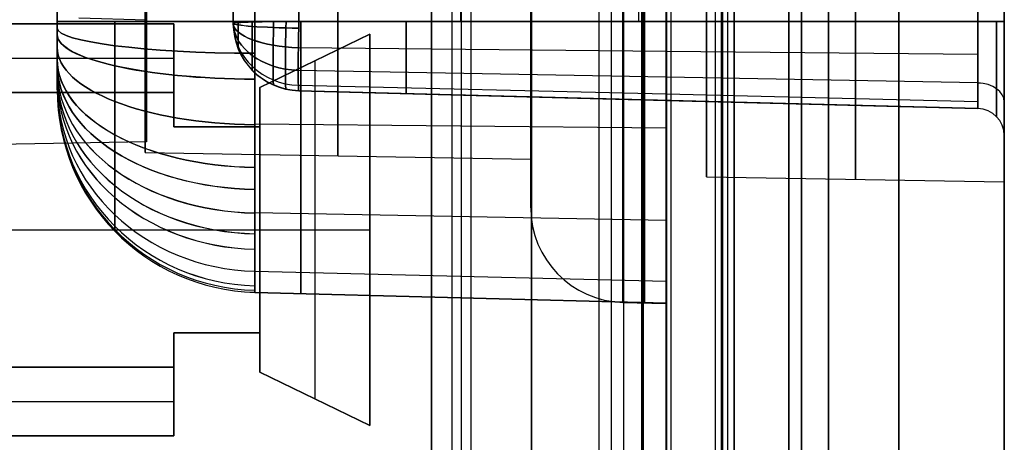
# Model space of a CAD drawing. Extents: x -9 to 8, y 1 to 147.
# Tile 31 of 181: x 1 to 8, y 20 to 23. Entities that reach past the tile are written whole.
import ezdxf

# ---------------------------------------------------------------- set-up
doc = ezdxf.new("R2010")
doc.units = 0
doc.layers.add('DEFAULT', color=7, linetype='CONTINUOUS')

msp = doc.modelspace()

# ---------------------------------------------------------------- linework, layer by layer
at = {"layer": 'DEFAULT', "color": 9}
for p, q in [((7.5666, 8.2282, -17.9775), (7.5666, 103.6456, -17.9775)), ((8.3457, 103.6456, -18.7772), (8.3457, 8.2282, -18.7772)), ((4.8503, 6.9016, -106.8879), (4.8503, 69.8175, -106.8879)), ((5.348, 69.8121, -106.8748), (5.348, 6.9146, -106.8748)), ((5.8457, 6.9276, -106.8618), (5.8457, 69.8068, -106.8618)), ((8.3457, 8.2676, -106.7603), (8.3457, 69.8162, -106.7603)), ((5.8457, 16.7174, -101.0618), (5.8457, 69.6596, -101.0618)), ((5.8457, 69.6596, -103.4118), (5.8457, 16.3276, -103.4118)), ((5.8817, 69.6586, -101.0628), (5.8817, 16.3285, -101.0628)), ((6.3457, 69.6465, -103.3987), (6.3457, 16.3407, -103.3987)), ((6.8457, 69.6334, -103.3856), (6.8457, 16.3538, -103.3856)), ((6.8457, 16.3538, -101.088), (6.8457, 69.6334, -101.088)), ((6.8457, 69.6334, -102.2368), (6.8457, 16.3538, -102.2368)), ((4.8503, 69.4423, -107.2595), (4.8503, 7.2082, -107.2595)), ((4.8503, 8.1965, -107.6312), (4.8503, 69.067, -107.6312)), ((6.2085, 69.0524, -107.5956), (6.2085, 8.2321, -107.5956)), ((7.5666, 69.0378, -107.56), (7.5666, 8.2676, -107.56)), ((6.3479, 49.1419, -18.6), (6.3479, 10.8888, -18.6)), ((6.3479, 10.8888, -19.8), (6.3479, 49.1419, -19.8)), ((6.3479, 49.1419, -19.2), (6.3479, 10.8888, -19.2)), ((5.8457, 48.5086, -21.0834), (5.8457, 11.5222, -21.0834)), ((5.8468, 48.4891, -21.0834), (5.8468, 11.5417, -21.0834)), ((5.8479, 48.4419, -17.9325), (5.8479, 11.5888, -17.9325)), ((5.8479, 11.5888, -18.5956), (5.8479, 48.4419, -18.5956)), ((5.8479, 48.4419, -19.8044), (5.8479, 11.5888, -19.8044)), ((5.8479, 11.5888, -21.0834), (5.8479, 48.4419, -21.0834)), ((5.8479, 48.4419, -20.4439), (5.8479, 11.5888, -20.4439)), ((5.8479, 48.4419, -18.264), (5.8479, 11.5888, -18.264)), ((7.0457, 45.2804, -26.05), (7.0457, 18.4886, -26.05)), ((5.8457, 19.1646, -22.35), (5.8457, 44.6044, -22.35)), ((5.8457, 44.6044, -29.75), (5.8457, 19.1646, -29.75)), ((6.2996, 44.5925, -29.7381), (6.2996, 19.1764, -29.7381)), ((6.2996, 44.5925, -22.3619), (6.2996, 19.1764, -22.3619)), ((6.7535, 44.5806, -29.7262), (6.7535, 19.1883, -29.7262)), ((6.7535, 19.1883, -22.3738), (6.7535, 44.5806, -22.3738)), ((7.0457, 44.5806, -22.6737), (7.0457, 19.1883, -22.6737)), ((7.0457, 19.1883, -29.4263), (7.0457, 44.5806, -29.4263)), ((1.3457, 25.0063, -61.9167), (1.3457, 22.4954, -61.9167)), ((1.3457, 24.501, -69.7627), (1.3457, 23.0007, -69.7627)), ((1.3457, 23.0007, -54.0708), (1.3457, 24.501, -54.0708)), ((2.6457, 22.9872, -54.5626), (2.6457, 24.5145, -54.5626)), ((2.6457, 24.5145, -69.2709), (2.6457, 22.9872, -69.2709)), ((2.6457, 24.5145, -61.9167), (2.6457, 22.9872, -61.9167)), ((2.8064, 23.0007, -71.2622), (2.8064, 24.501, -71.2622)), ((2.8064, 24.501, -52.5713), (2.8064, 23.0007, -52.5713)), ((3.1326, 24.501, -54.0627), (3.1326, 23.0007, -54.0627)), ((3.1326, 23.0007, -69.7707), (3.1326, 24.501, -69.7707)), ((4.3261, 24.501, -71.302), (4.3261, 23.0007, -71.302)), ((4.3261, 24.501, -52.5315), (4.3261, 23.0007, -52.5315)), ((5.6418, 24.501, -53.997), (5.6418, 23.0007, -53.997)), ((5.6418, 24.501, -69.8364), (5.6418, 23.0007, -69.8364)), ((5.8457, 24.501, -71.3418), (5.8457, 23.0007, -71.3418)), ((5.8457, 23.0007, -52.4917), (5.8457, 24.501, -52.4917)), ((8.1509, 23.0007, -53.9313), (8.1509, 24.501, -53.9313)), ((8.1509, 24.501, -69.9021), (8.1509, 23.0007, -69.9021)), ((8.3457, 24.501, -70.1021), (8.3457, 23.0007, -70.1021)), ((8.3457, 23.0007, -53.7314), (8.3457, 24.501, -53.7314)), ((1.9957, 23.2133, -37.1122), (1.9957, 22.0305, -37.1122)), ((6.1457, 23.1771, -37.1122), (6.1457, 21.8517, -37.1122)), ((5.8457, 23.0007, -71.3418), (2.8064, 23.0007, -71.2622)), ((2.8064, 23.0007, -52.5713), (5.8457, 23.0007, -52.4917)), ((3.1326, 23.0007, -54.0627), (5.8457, 23.0007, -53.9917)), ((5.8457, 23.0007, -69.8418), (3.1326, 23.0007, -69.7707)), ((5.8457, 23.0007, -53.9917), (3.1326, 23.0007, -54.0627)), ((5.8457, 23.0007, -53.9917), (8.1509, 23.0007, -53.9313)), ((8.1509, 23.0007, -69.9021), (5.8457, 23.0007, -69.8418)), ((8.1509, 23.0007, -53.9313), (5.8457, 23.0007, -53.9917)), ((2.6457, 22.9872, -69.2709), (2.6457, 22.9872, -54.5626)), ((2.6825, 22.7989, -69.2658), (2.6825, 22.9923, -69.4592)), ((2.6825, 22.9923, -54.3743), (2.6825, 22.7989, -54.5675)), ((5.8457, 22.779, -54.0366), (3.1286, 22.806, -54.1024)), ((5.8457, 22.779, -69.7969), (3.1286, 22.806, -69.7311)), ((8.1509, 22.7561, -53.9807), (5.8457, 22.779, -54.0366)), ((8.1509, 22.7561, -69.8527), (5.8457, 22.779, -69.7969)), ((5.8457, 22.5875, -54.1628), (3.127, 22.6378, -54.2132)), ((5.8457, 22.5875, -69.6706), (3.127, 22.6378, -69.6203)), ((8.1509, 22.5448, -54.1202), (5.8457, 22.5875, -54.1628)), ((8.1509, 22.5448, -69.7133), (5.8457, 22.5875, -69.6706)), ((1.3457, 22.4954, -69.2574), (1.3457, 22.4954, -54.5761)), ((5.8457, 22.4612, -54.3544), (3.1286, 22.527, -54.3814)), ((5.8457, 22.4612, -69.4791), (3.1286, 22.527, -69.4521)), ((5.8457, 22.4163, -54.5761), (3.1326, 22.4874, -54.5761)), ((3.1326, 22.4874, -69.2574), (5.8457, 22.4163, -69.2574)), ((3.1326, 22.4874, -54.5761), (3.1326, 22.4874, -69.2574)), ((8.1509, 22.356, -61.9167), (3.1326, 22.4874, -61.9167)), ((5.8457, 22.4163, -69.2574), (3.1326, 22.4874, -69.2574)), ((5.6418, 22.4217, -54.5761), (5.6418, 22.4217, -69.2574)), ((8.1509, 22.4054, -54.3314), (5.8457, 22.4612, -54.3544)), ((8.1509, 22.4054, -69.502), (5.8457, 22.4612, -69.4791)), ((8.1509, 22.356, -54.5761), (5.8457, 22.4163, -54.5761)), ((5.8457, 22.4163, -69.2574), (8.1509, 22.356, -69.2574)), ((8.1509, 22.356, -69.2574), (5.8457, 22.4163, -69.2574)), ((8.1509, 22.356, -69.2574), (8.1509, 22.356, -54.5761)), ((8.3457, 22.3743, -54.0095), (8.3457, 12.9054, -54.0095)), ((5.8457, 22.2099, -71.1821), (2.8064, 22.2401, -71.1085)), ((5.8457, 22.2099, -52.6514), (2.8064, 22.2401, -52.725)), ((8.3457, 22.156, -69.2574), (8.3457, 22.156, -54.5761)), ((1.9957, 22.0305, -37.1122), (4.8457, 21.9807, -37.1122)), ((4.8457, 21.9807, -37.1122), (4.8457, 21.6214, -37.1122)), ((6.1457, 21.8517, -37.1122), (8.3457, 21.8133, -37.1122)), ((5.8457, 21.5268, -70.7313), (2.8064, 21.5831, -70.675)), ((5.8457, 21.5268, -53.1022), (2.8064, 21.5831, -53.1585)), ((5.8457, 21.076, -70.0482), (2.8064, 21.1496, -70.018)), ((5.8457, 21.076, -53.7853), (2.8064, 21.1496, -53.8155)), ((2.8064, 20.9959, -69.2574), (5.8457, 20.9163, -69.2574)), ((5.8457, 20.9163, -54.5761), (2.8064, 20.9959, -54.5761)), ((2.8064, 20.9959, -54.5761), (2.8064, 20.9959, -69.2574)), ((5.8457, 20.9163, -61.9167), (2.8064, 20.9959, -61.9167)), ((4.3261, 20.9561, -54.5761), (4.3261, 20.9561, -69.2574)), ((5.5274, 20.9216, -37.1122), (5.8457, 20.9133, -37.1122)), ((5.8457, 20.9163, -69.2574), (5.8457, 20.9163, -54.5761)), ((5.8457, 20.9163, -55.5667), (5.8457, 17.2353, -55.5667))]:
    msp.add_line(p, q, dxfattribs=at)
at = {"layer": 'DEFAULT', "color": 171}
for p, q in [((5.4427, 1.062, -106.8618), (5.4427, 70.4573, -106.8618)), ((5.53, 27.5187, -104.3618), (5.53, 3.37, -104.3618))]:
    msp.add_line(p, q, dxfattribs=at)
at = {"layer": 'DEFAULT', "color": 254}
for p, q in [((6.2552, 10.8888, -19.7), (6.2552, 49.0968, -19.7)), ((6.2552, 10.8888, -19.7), (6.2552, 49.0968, -19.7)), ((6.2596, 10.8888, -19.2), (6.2596, 49.0968, -19.2)), ((6.2596, 10.8888, -19.2), (6.2596, 49.0968, -19.2)), ((6.2639, 49.0968, -18.7), (6.2639, 10.8888, -18.7)), ((6.2639, 49.0968, -18.7), (6.2639, 10.8888, -18.7)), ((5.6639, 48.3968, -18.1), (5.6639, 11.5888, -18.1)), ((5.6639, 48.3968, -18.1), (5.6639, 11.5888, -18.1)), ((5.6718, 11.5888, -18.4), (5.6718, 48.3968, -18.4)), ((5.6718, 11.5888, -18.4), (5.6718, 48.3968, -18.4)), ((5.6796, 11.5888, -18.7), (5.6796, 48.3968, -18.7)), ((5.6796, 11.5888, -18.7), (5.6796, 48.3968, -18.7)), ((4.403, 27.7048, -19.7), (4.403, 18.7174, -19.7)), ((4.333, 18.7874, -18.9), (4.333, 27.6348, -18.9)), ((4.263, 27.5648, -18.1), (4.263, 18.8574, -18.1)), ((1.5057, 23.0264, -37.1122), (2.0057, 23.0133, -37.1122)), ((2.0057, 23.0133, -37.1122), (2.0057, 22.109, -37.1122)), ((2.0057, 22.109, -37.1122), (-6.3443, 21.9633, -37.1122))]:
    msp.add_line(p, q, dxfattribs=at)
at = {"layer": 'DEFAULT', "color": 250}
for p, q in [((4.113, 27.4148, -18.1), (4.113, 19.0074, -18.1)), ((4.113, 19.0074, -27.244), (4.113, 27.4148, -27.244)), ((4.113, 27.4148, -22.672), (4.113, 19.0074, -22.672)), ((-2.237, 22.9825, -18.1), (2.208, 22.9825, -18.1)), ((2.208, 22.9825, -26.5074), (-2.237, 22.9825, -26.5074)), ((-2.237, 22.9825, -22.3037), (2.208, 22.9825, -22.3037)), ((2.208, 22.9825, -18.1), (2.208, 22.2205, -18.1)), ((2.208, 22.9825, -18.1), (2.208, 22.9825, -26.5074)), ((2.208, 22.4745, -26.5074), (2.208, 22.9825, -26.5074)), ((2.208, 22.9825, -22.3037), (2.208, 22.2205, -22.3037)), ((3.6558, 22.9063, -26.5074), (2.843, 22.5126, -26.5074)), ((2.843, 22.5126, -18.1), (3.6558, 22.9063, -18.1)), ((3.6558, 22.9063, -22.3037), (2.843, 22.5126, -22.3037)), ((3.6558, 22.9063, -18.1), (3.6558, 20.0107, -18.1)), ((3.6558, 20.0107, -26.5074), (3.6558, 22.9063, -26.5074)), ((3.6558, 22.9063, -26.5074), (3.6558, 22.9063, -18.1)), ((3.6558, 22.9063, -22.3037), (3.6558, 20.0107, -22.3037)), ((-2.237, 22.7285, -26.5074), (2.208, 22.7285, -26.5074)), ((3.2494, 22.7095, -26.5074), (3.2494, 22.7095, -18.1)), ((3.2494, 22.7095, -26.5074), (3.2494, 20.2076, -26.5074)), ((2.208, 22.6015, -26.5074), (2.208, 22.6015, -18.1)), ((2.843, 22.2205, -18.1), (2.843, 22.5126, -18.1)), ((2.843, 22.5126, -26.5074), (2.843, 22.5126, -18.1)), ((2.843, 22.5126, -26.5074), (2.843, 20.4044, -26.5074)), ((2.843, 22.5126, -22.3037), (2.843, 22.2205, -22.3037)), ((-2.237, 22.4745, -26.5074), (2.208, 22.4745, -26.5074)), ((2.208, 22.4745, -24.9072), (-2.237, 22.4745, -24.9072)), ((-2.237, 22.4745, -25.7073), (2.208, 22.4745, -25.7073)), ((2.208, 22.4745, -24.9072), (2.208, 22.4745, -26.5074)), ((2.208, 22.2205, -24.9072), (2.208, 22.4745, -24.9072)), ((2.208, 22.2205, -18.1), (2.843, 22.2205, -18.1)), ((2.208, 22.2205, -18.1), (2.208, 22.2205, -24.9072)), ((2.843, 22.2205, -24.9072), (2.208, 22.2205, -24.9072)), ((2.208, 22.2205, -21.5036), (2.843, 22.2205, -21.5036)), ((2.5255, 22.2205, -24.9072), (2.5255, 22.2205, -18.1)), ((2.843, 20.6965, -24.9072), (2.843, 22.2205, -24.9072)), ((2.843, 22.2205, -18.1), (2.843, 22.2205, -24.9072)), ((0.938, 21.4585, -24.9072), (2.843, 21.4585, -24.9072)), ((2.843, 21.4585, -26.5074), (3.6558, 21.4585, -26.5074)), ((2.843, 21.4585, -24.9072), (2.843, 21.4585, -26.5074)), ((3.6558, 21.4585, -26.5074), (3.6558, 21.4585, -18.1)), ((2.843, 20.6965, -18.1), (2.208, 20.6965, -18.1)), ((2.208, 20.6965, -18.1), (2.208, 19.9345, -18.1)), ((2.208, 20.4425, -24.9072), (2.208, 20.6965, -24.9072)), ((2.208, 20.6965, -24.9072), (2.843, 20.6965, -24.9072)), ((2.208, 20.6965, -24.9072), (2.208, 20.6965, -18.1)), ((2.208, 20.6965, -22.3037), (2.208, 19.9345, -22.3037)), ((2.208, 20.6965, -21.5036), (2.843, 20.6965, -21.5036)), ((2.5255, 20.6965, -18.1), (2.5255, 20.6965, -24.9072)), ((2.843, 20.4044, -18.1), (2.843, 20.6965, -18.1)), ((2.843, 20.6965, -24.9072), (2.843, 20.6965, -18.1)), ((2.843, 20.6965, -22.3037), (2.843, 20.4044, -22.3037)), ((-2.237, 20.4425, -24.9072), (2.208, 20.4425, -24.9072)), ((2.208, 20.4425, -26.5074), (-2.237, 20.4425, -26.5074)), ((-2.237, 20.4425, -25.7073), (2.208, 20.4425, -25.7073)), ((2.208, 20.4425, -26.5074), (2.208, 20.4425, -24.9072)), ((2.208, 19.9345, -26.5074), (2.208, 20.4425, -26.5074)), ((2.843, 20.4044, -26.5074), (3.6558, 20.0107, -26.5074)), ((2.843, 20.4044, -18.1), (2.843, 20.4044, -26.5074)), ((3.6558, 20.0107, -18.1), (2.843, 20.4044, -18.1)), ((2.843, 20.4044, -22.3037), (3.6558, 20.0107, -22.3037)), ((2.208, 20.3155, -26.5074), (2.208, 20.3155, -18.1)), ((-2.237, 20.1885, -26.5074), (2.208, 20.1885, -26.5074)), ((3.2494, 20.2076, -26.5074), (3.2494, 20.2076, -18.1)), ((3.6558, 20.0107, -18.1), (3.6558, 20.0107, -26.5074)), ((2.208, 19.9345, -18.1), (-2.237, 19.9345, -18.1)), ((-2.237, 19.9345, -26.5074), (2.208, 19.9345, -26.5074)), ((-2.237, 19.9345, -22.3037), (2.208, 19.9345, -22.3037)), ((2.208, 19.9345, -26.5074), (2.208, 19.9345, -18.1))]:
    msp.add_line(p, q, dxfattribs=at)
at = {"layer": 'DEFAULT', "color": 9, "extrusion": (1, 1.00131e-31, -1.65532e-16)}
msp.add_arc((24.7133, -37.1122, 1.9957), 2.6828, 90, 270, dxfattribs=at)
at = {"layer": 'DEFAULT', "color": 254, "extrusion": (1, 0, 1.70525e-16)}
msp.add_arc((24.7133, -37.1122, 2.0057), 2.6043, 90, 270, dxfattribs=at)
at = {"layer": 'DEFAULT', "color": 9, "extrusion": (1, 0, 0)}
for centre, radius, start in [((24.7133, -37.1122, 3.4207), 2.7077, 90), ((24.7133, -37.1122, 4.8457), 2.7325, 90), ((24.7133, -37.1122, 4.8457), 3.0919, 150), ((24.7133, -37.1122, 5.5274), 3.7917, 90), ((24.7133, -37.1122, 5.6865), 3.7958, 90), ((24.7133, -37.1122, 6.1457), 2.8616, 90), ((24.7133, -37.1122, 7.2457), 2.8808, 90), ((24.7133, -37.1122, 8.3457), 2.9, 90)]:
    msp.add_arc(centre, radius, start, 270, dxfattribs=at)
at = {"layer": 'DEFAULT', "color": 9, "extrusion": (1, -1.09979e-31, 2.87259e-16)}
msp.add_arc((24.7133, -37.1122, 4.8457), 3.0919, 90, 270, dxfattribs=at)
at = {"layer": 'DEFAULT', "color": 9, "extrusion": (1, 0, -2.33731e-16)}
msp.add_arc((24.7133, -37.1122, 5.8457), 3.8, 90, 270, dxfattribs=at)
at = {"layer": 'DEFAULT', "color": 9, "extrusion": (1, -8.80461e-15, 8.77294e-15)}
msp.add_arc((23.0006, -69.2575, 1.3457), 0.5052, 179.99204, 270.00804, dxfattribs=at)
at = {"layer": 'DEFAULT', "color": 9, "extrusion": (1, -6.14105e-15, -6.16322e-15)}
msp.add_arc((23.0006, -54.576, 1.3457), 0.5052, 89.99203, 180.00804, dxfattribs=at)
at = {"layer": 'DEFAULT', "color": 9, "extrusion": (-7.75125e-10, 1, -5.10317e-07)}
msp.add_arc((-2.8457, -69.7627, 23.0007), 1.5, 271.5, 0, dxfattribs=at)
at = {"layer": 'DEFAULT', "color": 9, "extrusion": (9.4739e-11, 1, 7.29238e-15)}
msp.add_arc((-2.8457, -54.0708, 23.0007), 1.5, 360, 88.5, dxfattribs=at)
at = {"layer": 'DEFAULT', "color": 9, "extrusion": (1, -1.84009e-10, -1.82914e-10)}
msp.add_arc((23.0006, -69.2575, 1.7712), 1.5519, 179.99745, 270.0026, dxfattribs=at)
at = {"layer": 'DEFAULT', "color": 9, "extrusion": (1, -1.82901e-10, 1.83978e-10)}
msp.add_arc((23.0006, -54.576, 1.7712), 1.5519, 89.99745, 180.0026, dxfattribs=at)
at = {"layer": 'DEFAULT', "color": 9, "extrusion": (-2.07474e-09, 0.999636, 0.02698)}
msp.add_arc((-3.1458, -69.866, 21.1099), 0.5001, 271.51081, 0.01004, dxfattribs=at)
at = {"layer": 'DEFAULT', "color": 9, "extrusion": (4.37144e-10, 0.999636, -0.026981)}
msp.add_arc((-3.1458, -53.9224, 24.451), 0.5001, 359.98996, 88.48919, dxfattribs=at)
at = {"layer": 'DEFAULT', "color": 9, "extrusion": (0.999849, -0.012286, -0.012286)}
msp.add_arc((23.0494, -69.2052, 3.3599), 0.3791, 183.05842, 266.93292, dxfattribs=at)
at = {"layer": 'DEFAULT', "color": 9, "extrusion": (0.999849, -0.012295, 0.012306)}
msp.add_arc((23.0495, -54.619, 1.8372), 0.3791, 93.06925, 176.88046, dxfattribs=at)
at = {"layer": 'DEFAULT', "color": 9, "extrusion": (1, -4.10351e-10, -4.1035e-10)}
msp.add_arc((23.0006, -69.2575, 2.8064), 2.0047, 179.99799, 270.002, dxfattribs=at)
at = {"layer": 'DEFAULT', "color": 9, "extrusion": (1, -4.10362e-10, 4.10364e-10)}
msp.add_arc((23.0006, -54.576, 2.8064), 2.0047, 89.99799, 180.00201, dxfattribs=at)
at = {"layer": 'DEFAULT', "color": 9, "extrusion": (0.999618, -0.019548, -0.019548)}
msp.add_arc((23.0582, -69.1911, 3.8577), 0.4758, 180.62998, 269.34811, dxfattribs=at)
at = {"layer": 'DEFAULT', "color": 9, "extrusion": (0.999618, -0.019551, 0.019555)}
msp.add_arc((23.0582, -54.6187, 1.4365), 0.4758, 90.65201, 179.34241, dxfattribs=at)
at = {"layer": 'DEFAULT', "color": 9, "extrusion": (0.999456, -0.023321, -0.023321)}
msp.add_arc((23.0646, -69.1809, 4.1257), 0.5007, 179.93362, 270.03519, dxfattribs=at)
at = {"layer": 'DEFAULT', "color": 9, "extrusion": (0.999456, -0.023322, 0.023322)}
msp.add_arc((23.0646, -54.6189, 1.2377), 0.5007, 89.96477, 180.05784, dxfattribs=at)
at = {"layer": 'DEFAULT', "color": 9, "extrusion": (0.999315, -0.026168, -0.026168)}
msp.add_arc((23.075, -69.1673, 4.3543), 0.5134, 179.98395, 269.97678, dxfattribs=at)
at = {"layer": 'DEFAULT', "color": 9, "extrusion": (0.999315, -0.026168, 0.026168)}
msp.add_arc((23.075, -54.6238, 1.1139), 0.5134, 90.02322, 180.01604, dxfattribs=at)
at = {"layer": 'DEFAULT', "color": 9, "extrusion": (1, -1.0648e-15, -1.0648e-15)}
msp.add_arc((23.0006, -69.2575, 3.1457), 2.0136, 179.998, 270.002, dxfattribs=at)
at = {"layer": 'DEFAULT', "color": 9, "extrusion": (1, -1.0648e-15, 1.0648e-15)}
msp.add_arc((23.0006, -54.576, 3.1457), 2.0136, 89.998, 180.002, dxfattribs=at)
at = {"layer": 'DEFAULT', "color": 9, "extrusion": (1, -2.59479e-15, 3.42628e-15)}
msp.add_arc((23.0006, -54.576, 3.9257), 0.534, 89.99239, 180.00761, dxfattribs=at)
at = {"layer": 'DEFAULT', "color": 9, "extrusion": (1, 5.87766e-16, 1.41926e-15)}
msp.add_arc((23.0006, -69.2575, 3.9257), 0.534, 179.99239, 270.00761, dxfattribs=at)
at = {"layer": 'DEFAULT', "color": 9, "extrusion": (1, 1.02868e-15, -1.02868e-15)}
msp.add_arc((23.0006, -54.576, 5.8457), 2.0843, 89.99807, 180.00193, dxfattribs=at)
at = {"layer": 'DEFAULT', "color": 9, "extrusion": (1, -2.05737e-15, -2.05737e-15)}
msp.add_arc((23.0006, -69.2575, 5.8457), 2.0843, 179.99807, 270.00193, dxfattribs=at)
at = {"layer": 'DEFAULT', "color": 9, "extrusion": (1, -1.72693e-14, -1.57494e-14)}
msp.add_arc((23.0006, -69.2575, 5.8457), 0.5843, 179.99305, 270.00695, dxfattribs=at)
at = {"layer": 'DEFAULT', "color": 9, "extrusion": (1, 5.18866e-15, -2.14884e-15)}
msp.add_arc((23.0006, -54.576, 5.8457), 0.5843, 89.99304, 180.00695, dxfattribs=at)
at = {"layer": 'DEFAULT', "color": 9, "extrusion": (1, -1.9477e-15, 4.7029e-15)}
msp.add_arc((23.0006, -54.576, 8.1509), 0.6447, 89.9937, 180.0063, dxfattribs=at)
at = {"layer": 'DEFAULT', "color": 9, "extrusion": (1, -1.52489e-14, -1.80041e-14)}
msp.add_arc((23.0006, -69.2575, 8.1509), 0.6447, 179.9937, 270.0063, dxfattribs=at)
at = {"layer": 'DEFAULT', "color": 9, "extrusion": (-4.30606e-08, 1, -5.17652e-07)}
msp.add_arc((-8.1457, -70.1021, 23.0007), 0.2, 91.50001, 179.99999, dxfattribs=at)
at = {"layer": 'DEFAULT', "color": 9, "extrusion": (1, 3.57251e-11, 3.57224e-11)}
msp.add_arc((23.0006, -69.2575, 8.1509), 0.6447, 179.9937, 270.0063, dxfattribs=at)
at = {"layer": 'DEFAULT', "color": 9, "extrusion": (1, 3.56985e-11, -3.56958e-11)}
msp.add_arc((23.0006, -54.576, 8.1509), 0.6447, 89.9937, 180.0063, dxfattribs=at)
at = {"layer": 'DEFAULT', "color": 9, "extrusion": (3.20331e-08, 1, 4.80611e-08)}
msp.add_arc((-8.1457, -53.7314, 23.0007), 0.2, 180, 268.5, dxfattribs=at)
at = {"layer": 'DEFAULT', "color": 9, "extrusion": (1, 1.14371e-11, 1.14875e-11)}
msp.add_arc((23.0006, -69.2575, 8.289), 0.7051, 179.99424, 270.00576, dxfattribs=at)
at = {"layer": 'DEFAULT', "color": 9, "extrusion": (1, 1.14475e-11, -1.13921e-11)}
msp.add_arc((23.0006, -54.576, 8.289), 0.7051, 89.99424, 180.00576, dxfattribs=at)
at = {"layer": 'DEFAULT', "color": 9, "extrusion": (1, 3.58893e-15, 1.48588e-15)}
msp.add_arc((23.0006, -69.2575, 8.3457), 0.8446, 179.99519, 270.0048, dxfattribs=at)
at = {"layer": 'DEFAULT', "color": 9, "extrusion": (1, 2.10483e-15, 2.10126e-15)}
msp.add_arc((23.0006, -54.576, 8.3457), 0.8446, 89.99519, 180.0048, dxfattribs=at)
at = {"layer": 'DEFAULT', "color": 9, "extrusion": (-1.90122e-15, 0.992196, -0.124689)}
msp.add_arc((-2.8457, -66.3532, 31.4704), 1.5, 271.50039, 359.98938, dxfattribs=at)
at = {"layer": 'DEFAULT', "color": 9, "extrusion": (-1.41194e-14, 0.992195, 0.124693)}
msp.add_arc((-2.8457, -56.5139, 16.0295), 1.5, 0.01178, 88.49961, dxfattribs=at)
at = {"layer": 'DEFAULT', "color": 9, "extrusion": (3.69617e-14, 0.026981, 0.999636)}
msp.add_arc((-3.1458, -24.8477, -68.6255), 0.5001, 359.98996, 88.48919, dxfattribs=at)
at = {"layer": 'DEFAULT', "color": 9, "extrusion": (0.001863, -0.025166, 0.999682)}
msp.add_arc((4.8347, 21.3079, -55.1188), 0.5001, 175.75836, 264.2539, dxfattribs=at)
at = {"layer": 'DEFAULT', "color": 9, "extrusion": (0.010887, -0.063096, 0.997948)}
msp.add_arc((7.0076, 17.6374, -70.5504), 0.4989, 170.26418, 258.70813, dxfattribs=at)
at = {"layer": 'DEFAULT', "color": 9, "extrusion": (0.024354, -0.346641, 0.937682)}
msp.add_arc((4.7514, -2.7695, -72.8579), 0.5018, 177.03863, 264.08343, dxfattribs=at)
at = {"layer": 'DEFAULT', "color": 9, "extrusion": (-5.68338e-07, 0.707107, -0.707106)}
msp.add_arc((-3.154, -32.714, 65.2363), 0.5084, 273.03446, 358.46639, dxfattribs=at)
at = {"layer": 'DEFAULT', "color": 9, "extrusion": (0.024356, 0.937681, -0.346643)}
msp.add_arc((-2.5496, -56.9748, 45.6314), 0.5018, 271.63156, 358.67636, dxfattribs=at)
at = {"layer": 'DEFAULT', "color": 9, "extrusion": (0.010887, 0.997948, -0.063096)}
msp.add_arc((-2.8937, -67.6801, 27.3395), 0.4989, 271.48218, 359.92613, dxfattribs=at)
at = {"layer": 'DEFAULT', "color": 9}
for centre, radius, start, end in [((3.1457, 22.9872, -61.9167), 0.5, 180, 268.5), ((2.8457, 22.4954, -69.2574), 1.5, 180, 268.5), ((2.8457, 22.4954, -61.9167), 1.5, 180, 268.5), ((8.1457, 22.156, -61.9167), 0.2, 0, 88.5), ((5.5457, 21.6214, -37.1122), 0.7, 180, 268.5)]:
    msp.add_arc(centre, radius, start, end, dxfattribs=at)
at = {"layer": 'DEFAULT', "color": 9, "extrusion": (0.010887, 0.997948, 0.063096)}
msp.add_arc((-2.8937, -55.9066, 19.5262), 0.4989, 0.07387, 88.51781, dxfattribs=at)
at = {"layer": 'DEFAULT', "color": 9, "extrusion": (0.024354, 0.937682, 0.346641)}
msp.add_arc((-2.5497, -59.1806, 2.7055), 0.5018, 1.32359, 88.36839, dxfattribs=at)
at = {"layer": 'DEFAULT', "color": 9, "extrusion": (5.68337e-07, 0.707106, 0.707107)}
msp.add_arc((-3.1539, -54.8496, -22.3272), 0.5084, 1.53368, 86.9656, dxfattribs=at)
at = {"layer": 'DEFAULT', "color": 9, "extrusion": (-0.024356, 0.346643, 0.937681)}
msp.add_arc((-4.7515, -40.2622, -43.2584), 0.5018, 357.03837, 84.08317, dxfattribs=at)
at = {"layer": 'DEFAULT', "color": 9, "extrusion": (-0.010887, 0.063096, 0.997948)}
msp.add_arc((-7.0075, -25.5662, -53.029), 0.4989, 350.26431, 78.70826, dxfattribs=at)
at = {"layer": 'DEFAULT', "color": 9, "extrusion": (8.29167e-15, 0.975508, -0.219963)}
msp.add_arc((-2.8457, -63.0048, 37.6844), 1.5, 271.50051, 359.98507, dxfattribs=at)
at = {"layer": 'DEFAULT', "color": 9, "extrusion": (5.68917e-15, 0.97543, 0.22031)}
msp.add_arc((-2.8457, -57.7995, 10.4249), 1.5, 0.01686, 88.4995, dxfattribs=at)
at = {"layer": 'DEFAULT', "color": 9, "extrusion": (-2.17165e-14, 0.924112, -0.382121)}
msp.add_arc((-2.8457, -55.7143, 47.7194), 1.5, 271.5, 360, dxfattribs=at)
at = {"layer": 'DEFAULT', "color": 9, "extrusion": (6.82339e-15, 0.924096, 0.382159)}
msp.add_arc((-2.8457, -58.7217, 0.3975), 1.5, 0, 88.5, dxfattribs=at)
at = {"layer": 'DEFAULT', "color": 9, "extrusion": (1.54587e-14, 0.845546, 0.533903)}
msp.add_arc((-2.8457, -57.9236, -9.7032), 1.5, 0.00985, 88.4996, dxfattribs=at)
at = {"layer": 'DEFAULT', "color": 9, "extrusion": (6.98126e-15, 0.845253, -0.534367)}
msp.add_arc((-2.8457, -46.7523, 56.4371), 1.5, 271.5004, 359.99059, dxfattribs=at)
at = {"layer": 'DEFAULT', "color": 9, "extrusion": (7.66599e-15, 0.788384, 0.615183)}
msp.add_arc((-2.8457, -56.6722, -15.4535), 1.5, 0.00553, 88.4997, dxfattribs=at)
at = {"layer": 'DEFAULT', "color": 9, "extrusion": (3.17854e-15, 0.787927, -0.615769)}
msp.add_arc((-2.8457, -40.9111, 60.7568), 1.5, 271.5003, 359.99488, dxfattribs=at)
at = {"layer": 'DEFAULT', "color": 9, "extrusion": (-1.16527e-14, 0.707512, 0.706701)}
msp.add_arc((-2.8457, -54.3625, -22.2958), 1.5, 0, 88.5, dxfattribs=at)
at = {"layer": 'DEFAULT', "color": 9, "extrusion": (2.24331e-15, -0.706701, 0.707512)}
msp.add_arc((2.8457, -33.1763, -65.2552), 1.5, 180, 268.5, dxfattribs=at)
at = {"layer": 'DEFAULT', "color": 9, "extrusion": (2.33716e-15, 0.615769, 0.787927)}
msp.add_arc((-2.8457, -51.2247, -28.8262), 1.5, 0.00512, 88.4997, dxfattribs=at)
at = {"layer": 'DEFAULT', "color": 9, "extrusion": (-1.37115e-15, -0.615183, 0.788384)}
msp.add_arc((2.8457, -24.977, -68.7637), 1.5, 180.00553, 268.4997, dxfattribs=at)
at = {"layer": 'DEFAULT', "color": 9, "extrusion": (1.99153e-14, 0.534367, 0.845253)}
msp.add_arc((-2.8457, -48.102, -33.8267), 1.5, 0.00941, 88.4996, dxfattribs=at)
at = {"layer": 'DEFAULT', "color": 9, "extrusion": (4.45685e-15, -0.533903, 0.845546)}
msp.add_arc((2.8457, -18.0316, -70.8535), 1.5, 180.00985, 268.4996, dxfattribs=at)
at = {"layer": 'DEFAULT', "color": 9, "extrusion": (-3.19048e-14, -0.382159, 0.924096)}
msp.add_arc((2.8457, -5.7143, -72.791), 1.5, 180, 268.5, dxfattribs=at)
at = {"layer": 'DEFAULT', "color": 9, "extrusion": (-4.98513e-15, 0.382121, 0.924112)}
msp.add_arc((-2.8457, -41.6081, -41.6448), 1.5, 0, 88.5, dxfattribs=at)
at = {"layer": 'DEFAULT', "color": 9, "extrusion": (-1.43078e-14, 0.219963, 0.975508)}
msp.add_arc((-2.8457, -33.9392, -48.1931), 1.5, 0.01493, 88.49949, dxfattribs=at)
at = {"layer": 'DEFAULT', "color": 9, "extrusion": (-1.92964e-14, -0.22031, 0.97543)}
msp.add_arc((2.8457, 6.6745, -72.6101), 1.5, 180.01686, 268.4995, dxfattribs=at)
at = {"layer": 'DEFAULT', "color": 9, "extrusion": (1.91063e-14, -0.124693, 0.992195)}
msp.add_arc((2.8457, 13.681, -71.5714), 1.5, 180.01178, 268.49961, dxfattribs=at)
at = {"layer": 'DEFAULT', "color": 9, "extrusion": (-1.15086e-14, 0.124689, 0.992196)}
msp.add_arc((-2.8457, -29.122, -51.2957), 1.5, 0.01062, 88.49961, dxfattribs=at)
at = {"layer": 'DEFAULT', "color": 9, "extrusion": (-2.22243e-07, 2.18552e-07, 1)}
msp.add_arc((2.8457, 22.4954, -54.5761), 1.5, 180, 268.5, dxfattribs=at)
at = {"layer": 'DEFAULT', "color": 9, "extrusion": (-4.44718e-14, 0.707293, 0.70692)}
msp.add_arc((-8.1457, -54.0162, -22.3127), 0.2, 180, 268.5, dxfattribs=at)
at = {"layer": 'DEFAULT', "color": 9, "extrusion": (-2.97939e-14, -0.70692, 0.707293)}
msp.add_arc((8.1457, -33.5359, -65.245), 0.2, 0, 88.5, dxfattribs=at)
at = {"layer": 'DEFAULT', "color": 9, "extrusion": (2.53441e-08, -4.80661e-08, 1)}
msp.add_arc((8.1457, 22.156, -69.2574), 0.2, 360, 88.5, dxfattribs=at)
at = {"layer": 'DEFAULT', "color": 9, "extrusion": (4.30634e-08, 5.17685e-07, 1)}
msp.add_arc((8.1457, 22.1561, -54.5761), 0.2, 0.00002, 88.49998, dxfattribs=at)

doc.saveas('drawing.dxf')
